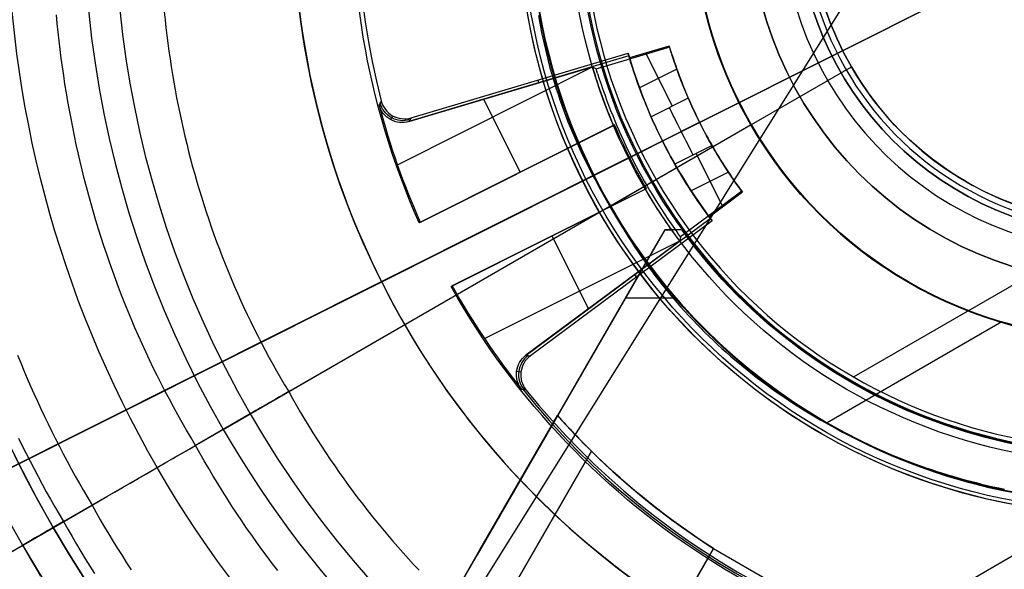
# Model space of a CAD drawing. Extents: x 12895 to 14339, y -6833 to -5581.
# Tile 23 of 79: x 13570 to 13611, y -6409 to -6386. Entities that reach past the tile are written whole.
import ezdxf

# ---------------------------------------------------------------- set-up
doc = ezdxf.new("R2010")
doc.units = 0
doc.layers.get('0').update_dxf_attribs({"linetype": 'CONTINUOUS'})
for name, color, linetype in [('BLANCO_METALICO', 7, 'CONTINUOUS'), ('COLOR', 7, 'CONTINUOUS'), ('LUZ', 7, 'CONTINUOUS')]:
    doc.layers.add(name, color=color, linetype=linetype)

msp = doc.modelspace()

# ---------------------------------------------------------------- linework, layer by layer
for p, q in [((13656.97727275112, -6382.175865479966, 51.12500292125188), (13597.02600739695, -6416.788744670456, 51.12500292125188)), ((13596.67269542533, -6392.442897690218, 144.2250029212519), (13604.89992272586, -6387.692905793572, 144.2250029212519)), ((13604.89992272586, -6387.692905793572, 144.2250029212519), (13604.89992272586, -6387.692905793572, 199.6250029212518)), ((13578.42361247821, -6402.979010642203, 105.1250029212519), (13600.67994823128, -6390.129309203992, 105.1250029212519)), ((13581.18601811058, -6401.384135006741, 51.12500292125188), (13600.66334176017, -6390.138896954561, 51.12500292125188)), ((13594.74069597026, -6393.55833809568, 108.2592404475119), (13600.67994823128, -6390.129309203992, 108.2592404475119)), ((13600.66334176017, -6390.138896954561, 43.50000292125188), (13600.66334176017, -6390.138896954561, 51.12500292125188)), ((13600.67994823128, -6390.129309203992, 105.1250029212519), (13600.67994823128, -6390.129309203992, 108.2592404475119)), ((13594.74069597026, -6393.55833809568, 108.2592404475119), (13594.74069597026, -6393.55833809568, 142.1804616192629)), ((13616.1769944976, -6394.314455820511, 144.2250029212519), (13604.99828467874, -6400.768486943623, 144.2250029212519)), ((13611.24678014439, -6398.448916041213, 108.2592404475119), (13603.88284427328, -6402.700486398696, 108.2592404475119)), ((13579.56010542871, -6402.322856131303, 52.53957701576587), (13577.25997457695, -6403.650837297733, 60.71378856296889)), ((13571.69227030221, -6406.865352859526, 62.12500292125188), (13575.63813008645, -6404.587209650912, 62.12500292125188)), ((13554.70037826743, -6416.675626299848, 89.05580518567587), (13572.89275020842, -6406.172255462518, 103.0887206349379)), ((13554.93588062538, -6416.539658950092, 88.12500292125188), (13571.25892023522, -6407.115547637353, 88.12500292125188)), ((13569.96793012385, -6407.860901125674, 67.12500292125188), (13571.25892023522, -6407.115547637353, 67.12500292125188)), ((13571.25892023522, -6407.115547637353, 67.12500292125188), (13571.25892023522, -6407.115547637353, 88.12500292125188)), ((13569.96793012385, -6407.860901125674, 64.11609945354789), (13569.96793012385, -6407.860901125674, 67.12500292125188))]:
    msp.add_line(p, q)
for points in [[(13577.25997457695, -6403.650837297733), (13577.06736254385, -6403.330272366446), (13576.87794156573, -6403.008183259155), (13576.69170788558, -6402.684594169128), (13576.50865774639, -6402.359529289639), (13576.32878739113, -6402.033012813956), (13576.1520930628, -6401.705068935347), (13575.97857100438, -6401.375721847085), (13575.80821745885, -6401.044995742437), (13575.6410286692, -6400.712914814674), (13575.47700087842, -6400.379503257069), (13575.31613032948, -6400.044785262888), (13575.15841326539, -6399.708785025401), (13575.00384592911, -6399.371526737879), (13574.85242456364, -6399.033034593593), (13574.70414541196, -6398.693332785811), (13574.55900471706, -6398.352445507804), (13574.41699872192, -6398.010396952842), (13574.27812366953, -6397.667211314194), (13574.14237580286, -6397.322912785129), (13574.00975136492, -6396.977525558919), (13573.88024659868, -6396.631073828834), (13573.75385774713, -6396.283581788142), (13573.63058105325, -6395.935073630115), (13573.51041276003, -6395.585573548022), (13573.39334911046, -6395.235105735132), (13573.27938634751, -6394.883694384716), (13573.16852071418, -6394.531363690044), (13573.06074845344, -6394.178137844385), (13572.9560658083, -6393.824041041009), (13572.85446902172, -6393.469097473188), (13572.7559543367, -6393.113331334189), (13572.66051799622, -6392.756766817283), (13572.56815624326, -6392.399428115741), (13572.47886532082, -6392.041339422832), (13572.39264147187, -6391.682524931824), (13572.3094809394, -6391.323008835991), (13572.2293799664, -6390.962815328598), (13572.15233479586, -6390.601968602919), (13572.07834167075, -6390.240492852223), (13572.00739683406, -6389.87841226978), (13571.93949652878, -6389.515751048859), (13571.8746369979, -6389.152533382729), (13571.81281448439, -6388.788783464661), (13571.75402523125, -6388.424525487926), (13571.69826548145, -6388.059783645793), (13571.645531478, -6387.69458213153), (13571.59581946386, -6387.32894513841), (13571.54912568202, -6386.962896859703), (13571.50544637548, -6386.596461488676), (13571.46477778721, -6386.229663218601), (13571.4271161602, -6385.862526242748), (13571.39245773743, -6385.495074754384)], [(13575.93867001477, -6385.3814389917), (13575.97255111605, -6385.711722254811), (13576.0091373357, -6386.041700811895), (13576.0484320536, -6386.371352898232), (13576.09043864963, -6386.700656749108), (13576.13516050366, -6387.029590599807), (13576.18260099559, -6387.358132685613), (13576.23276350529, -6387.686261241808), (13576.28565141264, -6388.013954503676), (13576.34126809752, -6388.341190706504), (13576.39961693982, -6388.667948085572), (13576.4607013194, -6388.994204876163), (13576.52452461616, -6389.319939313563), (13576.59109020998, -6389.645129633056), (13576.66040148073, -6389.969754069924), (13576.73246180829, -6390.293790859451), (13576.80727457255, -6390.617218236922), (13576.88484315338, -6390.94001443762), (13576.96517093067, -6391.262157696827), (13577.04826128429, -6391.583626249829), (13577.13411759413, -6391.904398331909), (13577.22274324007, -6392.22445217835), (13577.31414160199, -6392.543766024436), (13577.40831605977, -6392.862318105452), (13577.50526999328, -6393.18008665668), (13577.60500678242, -6393.497049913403), (13577.70752980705, -6393.813186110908), (13577.81284244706, -6394.128473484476), (13577.92094808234, -6394.442890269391), (13578.03185009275, -6394.756414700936), (13578.14555185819, -6395.069025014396), (13578.26205675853, -6395.380699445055), (13578.38136817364, -6395.691416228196), (13578.50348948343, -6396.001153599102), (13578.62842406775, -6396.309889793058), (13578.75617530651, -6396.617603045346), (13578.88674657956, -6396.924271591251), (13579.0201412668, -6397.229873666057), (13579.1563627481, -6397.534387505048), (13579.29541440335, -6397.837791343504), (13579.43729961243, -6398.140063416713), (13579.58202175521, -6398.441181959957), (13579.72958421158, -6398.74112520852), (13579.87999036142, -6399.039871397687), (13580.0332435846, -6399.337398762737), (13580.18934726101, -6399.633685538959), (13580.34830477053, -6399.928709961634), (13580.51011949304, -6400.222450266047), (13580.67479480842, -6400.51488468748), (13580.84233409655, -6400.805991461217), (13581.01274073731, -6401.095748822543), (13581.18601811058, -6401.384135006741)], [(13591.70633776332, -6385.525437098), (13591.74906399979, -6385.766228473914), (13591.79430424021, -6386.00659966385), (13591.84206507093, -6386.246528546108), (13591.89235307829, -6386.485992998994), (13591.94517484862, -6386.724970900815), (13592.00053696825, -6386.96344012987), (13592.05844602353, -6387.201378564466), (13592.11890860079, -6387.438764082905), (13592.18193128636, -6387.675574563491), (13592.24752066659, -6387.911787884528), (13592.31568332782, -6388.14738192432), (13592.38642585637, -6388.382334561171), (13592.45975483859, -6388.616623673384), (13592.5356768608, -6388.850227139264), (13592.61419850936, -6389.083122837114), (13592.69532637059, -6389.315288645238), (13592.77906703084, -6389.546702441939), (13592.86542707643, -6389.777342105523), (13592.95441309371, -6390.007185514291), (13593.04603166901, -6390.236210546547), (13593.14028938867, -6390.464395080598), (13593.23719283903, -6390.691716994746), (13593.33674860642, -6390.918154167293), (13593.43896327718, -6391.143684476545), (13593.54384343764, -6391.368285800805), (13593.65139567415, -6391.591936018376), (13593.76162657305, -6391.814613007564), (13593.87454272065, -6392.03629464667), (13593.99015070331, -6392.256958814), (13594.10845710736, -6392.476583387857), (13594.22946851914, -6392.695146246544), (13594.35319152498, -6392.912625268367), (13594.47963271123, -6393.128998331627), (13594.60879866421, -6393.34424331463), (13594.74069597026, -6393.55833809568)], [(13594.74069597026, -6393.55833809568), (13594.86015883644, -6393.779611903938), (13594.98198348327, -6393.999095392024), (13595.10614745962, -6394.216783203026), (13595.23262831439, -6394.432669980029), (13595.36140359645, -6394.646750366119), (13595.49245085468, -6394.859019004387), (13595.62574763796, -6395.069470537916), (13595.76127149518, -6395.278099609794), (13595.89899997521, -6395.484900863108), (13596.03891062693, -6395.689868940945), (13596.18098099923, -6395.892998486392), (13596.32518864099, -6396.094284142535), (13596.47151110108, -6396.293720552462), (13596.61992592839, -6396.49130235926), (13596.77041067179, -6396.687024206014), (13596.92294288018, -6396.880880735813), (13597.07750010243, -6397.072866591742), (13597.23405988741, -6397.26297641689), (13597.39259978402, -6397.451204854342), (13597.55309734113, -6397.637546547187), (13597.71553010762, -6397.821996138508), (13597.87987563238, -6398.004548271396), (13598.04611146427, -6398.185197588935), (13598.2142151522, -6398.363938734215), (13598.38416424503, -6398.540766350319), (13598.55593629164, -6398.715675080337), (13598.72950884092, -6398.888659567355), (13598.90485944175, -6399.059714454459), (13599.08196564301, -6399.228834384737), (13599.26080499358, -6399.396014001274), (13599.44135504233, -6399.561247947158), (13599.62359333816, -6399.724530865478), (13599.80749742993, -6399.885857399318), (13599.99304486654, -6400.045222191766), (13600.18021319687, -6400.202619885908), (13600.36897996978, -6400.358045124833), (13600.55932273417, -6400.511492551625), (13600.75121903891, -6400.662956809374), (13600.94464643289, -6400.812432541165), (13601.13958246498, -6400.959914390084), (13601.33600468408, -6401.105396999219), (13601.53389063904, -6401.248875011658), (13601.73321787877, -6401.390343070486), (13601.93396395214, -6401.529795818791), (13602.13610640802, -6401.667227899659), (13602.33962279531, -6401.802633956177), (13602.54449066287, -6401.936008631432), (13602.7506875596, -6402.067346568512), (13602.95819103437, -6402.196642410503), (13603.16697863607, -6402.323890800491), (13603.37702791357, -6402.449086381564), (13603.58831641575, -6402.572223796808), (13603.8008216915, -6402.693297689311), (13604.0145212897, -6402.812302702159), (13604.22939275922, -6402.92923347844), (13604.44541364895, -6403.04408466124), (13604.66256150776, -6403.156850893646), (13604.88081388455, -6403.267526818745), (13605.10014832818, -6403.376107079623), (13605.32054238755, -6403.482586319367), (13605.54197361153, -6403.586959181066), (13605.764419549, -6403.689220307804), (13605.98785774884, -6403.78936434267), (13606.21226575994, -6403.887385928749), (13606.43762113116, -6403.983279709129), (13606.66390141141, -6404.077040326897), (13606.89108414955, -6404.16866242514), (13607.11914689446, -6404.258140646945), (13607.34806719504, -6404.345469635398), (13607.57782260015, -6404.430644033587), (13607.80839065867, -6404.513658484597), (13608.0397489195, -6404.594507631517), (13608.27187493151, -6404.673186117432), (13608.50474624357, -6404.74968858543), (13608.73834040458, -6404.824009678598), (13608.97263496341, -6404.896144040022), (13609.20760746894, -6404.966086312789), (13609.44323547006, -6405.033831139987), (13609.67949651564, -6405.099373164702), (13609.91636815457, -6405.162707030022), (13610.15382793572, -6405.223827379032), (13610.39185340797, -6405.28272885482), (13610.63042212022, -6405.339406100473), (13610.86951162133, -6405.393853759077), (13611.10909946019, -6405.446066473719), (13611.34916318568, -6405.496038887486)], [(13569.75429533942, -6399.851455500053), (13569.88775422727, -6400.177520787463), (13570.02367722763, -6400.502633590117), (13570.16206530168, -6400.826776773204), (13570.30291941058, -6401.149933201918), (13570.4462405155, -6401.472085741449), (13570.59202957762, -6401.793217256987), (13570.74028755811, -6402.113310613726), (13570.89101541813, -6402.432348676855), (13571.04421411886, -6402.750314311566), (13571.19988462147, -6403.067190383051), (13571.35802788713, -6403.3829597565), (13571.51864487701, -6403.697605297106), (13571.68173655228, -6404.011109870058), (13571.84730387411, -6404.323456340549), (13572.01534780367, -6404.634627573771), (13572.18586930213, -6404.944606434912), (13572.35886933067, -6405.253375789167), (13572.53434885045, -6405.560918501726), (13572.71230882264, -6405.867217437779), (13572.89275020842, -6406.172255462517)], [(13581.18601811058, -6401.384135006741), (13581.34912918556, -6401.678390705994), (13581.51486310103, -6401.970845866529), (13581.68319931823, -6402.261492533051), (13581.85411729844, -6402.550322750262), (13582.02759650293, -6402.837328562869), (13582.20361639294, -6403.122502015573), (13582.38215642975, -6403.40583515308), (13582.56319607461, -6403.687320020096), (13582.74671478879, -6403.966948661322), (13582.93269203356, -6404.244713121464), (13583.12110727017, -6404.520605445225), (13583.31193995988, -6404.79461767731), (13583.50516956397, -6405.066741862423), (13583.70077554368, -6405.336970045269), (13583.8987373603, -6405.605294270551), (13584.09903447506, -6405.871706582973), (13584.30164634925, -6406.13619902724), (13584.50655244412, -6406.398763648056), (13584.71373222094, -6406.659392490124), (13584.92316514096, -6406.91807759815), (13585.13483066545, -6407.174811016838), (13585.34870825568, -6407.429584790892), (13585.56477737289, -6407.682390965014), (13585.78301747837, -6407.933221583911), (13586.00340803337, -6408.182068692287), (13586.22592849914, -6408.428924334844), (13586.45055833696, -6408.673780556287), (13586.67727700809, -6408.916629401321)], [(13569.79269449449, -6403.348928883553), (13569.95266319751, -6403.674554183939), (13570.11517293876, -6403.999042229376), (13570.28022470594, -6404.32237541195), (13570.44781948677, -6404.644536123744), (13570.61795826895, -6404.965506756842), (13570.79064204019, -6405.285269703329), (13570.96587178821, -6405.603807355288), (13571.14364850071, -6405.921102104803), (13571.32397316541, -6406.237136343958), (13571.50684677, -6406.551892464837), (13571.69227030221, -6406.865352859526)], [(13580.72325127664, -6408.933146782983), (13580.49803153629, -6408.639141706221), (13580.27538484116, -6408.34300253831), (13580.05533402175, -6408.044738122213), (13579.83790190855, -6407.744357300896), (13579.62311133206, -6407.441868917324), (13579.41098512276, -6407.137281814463), (13579.20154611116, -6406.830604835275), (13578.99481712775, -6406.521846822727), (13578.79082100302, -6406.211016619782), (13578.58958056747, -6405.898123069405), (13578.39111865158, -6405.583175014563), (13578.19545808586, -6405.266181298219), (13578.00262170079, -6404.947150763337), (13577.81263232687, -6404.626092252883), (13577.6255127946, -6404.303014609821), (13577.44128593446, -6403.977926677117), (13577.25997457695, -6403.650837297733)], [(13572.89275020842, -6406.172255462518), (13573.06670019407, -6406.481041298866), (13573.24298286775, -6406.78830862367), (13573.42158290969, -6407.094049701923), (13573.60248500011, -6407.398256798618), (13573.78567381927, -6407.700922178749), (13573.97113404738, -6408.002038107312), (13574.15885036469, -6408.301596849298), (13574.34880745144, -6408.599590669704), (13574.54098998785, -6408.89601183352)], [(13571.69227030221, -6406.865352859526), (13571.87102320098, -6407.18266454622), (13572.05217319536, -6407.498415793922), (13572.23570454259, -6407.812598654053), (13572.42160149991, -6408.125205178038), (13572.60984832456, -6408.4362274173), (13572.80042927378, -6408.745657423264), (13572.99332860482, -6409.053487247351)], [(13569.77535035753, -6407.535343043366), (13569.96793012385, -6407.860901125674)], [(13569.96793012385, -6407.860901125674), (13570.15358181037, -6408.190459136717), (13570.34172310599, -6408.518396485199), (13570.53233766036, -6408.844704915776), (13570.72540912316, -6409.169376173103)]]:
    msp.add_lwpolyline(points)
for centre, radius, start, end in [((13616.37125110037, -6381.069931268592, 89.37470231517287), 73.2424557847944, 29.99999999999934, 209.9999999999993), ((13616.37125110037, -6381.069931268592, 68.68735261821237), 73.2424557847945, 91.17126672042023, 191.5820307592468), ((13616.37125110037, -6381.069931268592, 46.50000292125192), 71.74245578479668, 52.49999999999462, 187.500000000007), ((13616.37125114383, -6381.06993131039, 88.63012703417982), 71.44457953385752, 30.00000004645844, 209.9999999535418), ((13616.37125110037, -6381.069931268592, 89.05580518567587), 71.21139006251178, 30.0000000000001, 210.0000000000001), ((13616.37125110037, -6381.069931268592, 67.93735261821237), 70.94245578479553, 93.83645893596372, 193.7167436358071), ((13616.37125110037, -6381.069931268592, 67.12500292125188), 53.58193971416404, 29.99999999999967, 209.9999999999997), ((13616.37125110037, -6381.069931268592, 65.62055118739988), 53.58193971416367, 29.99999999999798, 209.999999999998), ((13616.37125110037, -6381.069931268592, 67.12500292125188), 52.0912327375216, 29.99999999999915, 209.9999999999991), ((13616.37125110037, -6381.069931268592, 77.62500292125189), 52.09123273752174, 29.99999999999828, 209.9999999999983), ((13616.37125110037, -6381.069931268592, 105.1250029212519), 43.81815874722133, 30.00000000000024, 210.0000000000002), ((13616.37125110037, -6381.069931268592, 52.53957701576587), 42.50584972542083, 30.00000000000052, 210.0000000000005), ((13616.37125110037, -6381.069931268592, 89.37470231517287), 73.24245578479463, 209.9999999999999, 29.99999999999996), ((13616.3712510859, -6381.069931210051, 88.63012703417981), 71.44457953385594, 210.0000000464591, 29.99999995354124), ((13616.37125110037, -6381.069931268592, 89.05580518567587), 71.21139006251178, 210.0000000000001, 30.0000000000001), ((13616.37125110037, -6381.069931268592, 67.12500292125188), 53.58193971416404, 209.9999999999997, 29.99999999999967), ((13616.37125110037, -6381.069931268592, 65.62055118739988), 53.58193971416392, 210.0000000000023, 30.00000000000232), ((13616.37125110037, -6381.069931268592, 67.12500292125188), 52.0912327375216, 209.9999999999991, 29.99999999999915), ((13616.37125110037, -6381.069931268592, 77.62500292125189), 52.09123273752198, 210.0000000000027, 30.00000000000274), ((13616.37125110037, -6381.069931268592, 108.2592404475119), 24.97681365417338, 29.99999999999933, 209.9999999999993), ((13616.37125110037, -6381.069931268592, 125.2198510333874), 24.97681365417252, 29.99999999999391, 209.9999999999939), ((13616.37125110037, -6381.069931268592, 144.2327851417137), 22.9244901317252, 29.99999999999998, 210), ((13616.37125110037, -6381.069931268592, 144.2250029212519), 22.74593284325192, 29.99999999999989, 209.9999999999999), ((13616.37125110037, -6381.069931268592, 105.1250029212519), 43.81815874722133, 210.0000000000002, 30.00000000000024), ((13616.37125110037, -6381.069931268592, 52.53957701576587), 42.50584972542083, 210.0000000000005, 30.00000000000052), ((13616.37125110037, -6381.069931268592, 47.31250292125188), 18.13793137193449, 29.99999999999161, 209.9999999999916), ((13616.37125110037, -6381.069931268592, 105.1250029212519), 18.1187558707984, 30.00000000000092, 210.0000000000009), ((13616.37125110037, -6381.069931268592, 106.6921216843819), 18.11875587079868, 29.99999999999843, 209.9999999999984), ((13616.37125110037, -6381.069931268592, 144.2250029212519), 13.24594904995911, 29.99999999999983, 209.9999999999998), ((13616.37125110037, -6381.069931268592, 171.9250029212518), 13.24594904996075, 29.9999999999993, 209.9999999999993), ((13616.37125110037, -6381.069931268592, 108.2592404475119), 24.97681365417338, 209.9999999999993, 29.99999999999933), ((13616.37125110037, -6381.069931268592, 125.2198510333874), 24.97681365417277, 210.0000000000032, 30.00000000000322), ((13616.37125110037, -6381.069931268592, 144.2327851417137), 22.9244901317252, 210, 29.99999999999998), ((13616.37125110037, -6381.069931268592, 144.2250029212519), 22.74593284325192, 209.9999999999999, 29.99999999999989), ((13616.37125110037, -6381.069931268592, 47.31250292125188), 18.13793137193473, 210.0000000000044, 30.00000000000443), ((13616.37125110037, -6381.069931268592, 105.1250029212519), 18.1187558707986, 210.0000000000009, 30.00000000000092), ((13616.37125110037, -6381.069931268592, 106.6921216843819), 18.11875587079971, 210.0000000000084, 30.00000000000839), ((13616.37125110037, -6381.069931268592, 144.2250029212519), 13.2459490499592, 209.9999999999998, 29.99999999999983), ((13616.37125110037, -6381.069931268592, 171.9250029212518), 13.24594904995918, 210.0000000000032, 30.00000000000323), ((13616.37125110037, -6381.069931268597, 88.12500292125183), 70.9394553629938, 254.9999999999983, 345.0000000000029)]:
    msp.add_arc(centre, radius, start, end)
at = {"extrusion": (0, 0, -1)}
for centre, radius, start, end in [((-13616.37125110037, -6381.069931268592, -89.37470231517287), 70.9424557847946, 330.0000000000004, 150.0000000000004), ((-13616.37125110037, -6381.069931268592, -46.50000292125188), 70.9424557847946, 330.0000000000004, 150.0000000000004), ((-13616.37125110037, -6381.069931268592, -88.12500292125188), 52.09123273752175, 330.0000000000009, 150.0000000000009), ((-13616.37125110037, -6381.069931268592, -62.12500292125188), 47.03455676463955, 330.0000000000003, 150.0000000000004), ((-13616.37125110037, -6381.069931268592, -89.37470231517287), 70.94245578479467, 150.0000000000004, 330.0000000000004), ((-13616.37125110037, -6381.069931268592, -46.50000292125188), 70.94245578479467, 150.0000000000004, 330.0000000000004), ((-13616.37125110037, -6381.069931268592, -88.12500292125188), 52.09123273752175, 150.0000000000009, 330.0000000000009), ((-13616.37125110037, -6381.069931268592, -62.12500292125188), 47.03455676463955, 149.9999999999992, 329.9999999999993), ((-13616.37125110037, -6381.069931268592, -51.12500292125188), 18.13793137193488, 329.9999999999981, 149.9999999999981), ((-13616.37125110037, -6381.069931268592, -43.50000292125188), 18.13793137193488, 329.9999999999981, 149.9999999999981), ((-13616.37125110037, -6381.069931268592, -108.2592404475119), 18.11875587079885, 329.9999999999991, 149.9999999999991), ((-13616.37125110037, -6381.069931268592, -199.6250029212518), 13.24594904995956, 330.0000000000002, 150.0000000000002), ((-13616.37125110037, -6381.069931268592, -51.12500292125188), 18.13793137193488, 149.9999999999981, 329.9999999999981), ((-13616.37125110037, -6381.069931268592, -43.50000292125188), 18.1379313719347, 149.9999999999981, 329.9999999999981), ((-13616.37125110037, -6381.069931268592, -108.2592404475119), 18.11875587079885, 149.9999999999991, 329.9999999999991), ((-13616.37125110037, -6381.069931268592, -199.6250029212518), 13.24594904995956, 150.0000000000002, 330.0000000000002)]:
    msp.add_arc(centre, radius, start, end, dxfattribs=at)
at = {"extrusion": (0.1124756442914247, -0.1948133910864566, 0.9743700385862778)}
msp.add_arc((8601.950064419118, -12003.79834977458, 2838.082906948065), 56.00000007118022, 154.6725833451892, 205.4263646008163, dxfattribs=at)
at = {"extrusion": (-0.1124755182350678, 0.1948133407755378, -0.9743700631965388)}
msp.add_arc((-8601.954671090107, -12003.79553013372, -2838.995002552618), 56.0000000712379, 334.5735870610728, 25.327426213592, dxfattribs=at)
at = {"extrusion": (-0.5000000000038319, 0.8660254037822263, 4.117397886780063e-12)}
msp.add_arc((-8578.66395494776, 142.1804617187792, -12334.35428939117), 2.052323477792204, 359.9999986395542, 94.99118803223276, dxfattribs=at)
at = {"extrusion": (-0.500000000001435, 0.8660254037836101, -1.707982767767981e-12)}
msp.add_arc((-8560.960037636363, 53.07817351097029, -12334.35428936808), 1.953170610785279, 269.9999986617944, 343.9929891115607, dxfattribs=at)
at = {"extrusion": (-0.4999999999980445, 0.8660254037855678, -7.55918649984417e-12)}
msp.add_arc((-8558.113918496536, 93.01398543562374, -12334.35428933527), 12.11589143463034, 56.25629553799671, 88.37475384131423, dxfattribs=at)
at = {"extrusion": (-0.499999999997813, 0.8660254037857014, 4.136248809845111e-12)}
msp.add_arc((-8554.482549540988, 60.08211778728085, -12334.35428933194), 2.044130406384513, 91.99999388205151, 162.0000061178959, dxfattribs=at)
at = {"extrusion": (-0.5000000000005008, 0.8660254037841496, -7.580264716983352e-13)}
msp.add_arc((-8549.997601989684, 64.11609944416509, -12334.3542893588), 1.991096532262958, 269.9999999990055, 9.51174560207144e-10, dxfattribs=at)
at = {"layer": 'BLANCO_METALICO'}
for p, q in [((13597.03115659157, -6394.569931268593, 184.6470783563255), (13589.1249426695, -6408.26145316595, 184.6470783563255)), ((13597.03115659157, -6394.569931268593, 184.6470783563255), (13597.03115659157, -6394.569931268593, 185.5197208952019)), ((13597.74976343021, -6394.569931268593, 184.6470783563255), (13597.03115659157, -6394.569931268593, 184.6470783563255)), ((13597.03115659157, -6394.569931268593, 185.0833996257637), (13597.36887888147, -6394.569931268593, 185.0833996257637)), ((13597.39046001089, -6394.569931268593, 184.6470783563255), (13597.39046001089, -6394.569931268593, 185.0572268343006)), ((13596.50678739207, -6395.478098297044, 187.6470783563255), (13592.51266964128, -6402.395602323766, 187.6470783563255)), ((13596.2550494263, -6395.91408904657, 190.6470783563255), (13592.51230733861, -6402.395118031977, 190.6470783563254)), ((13595.37682363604, -6397.434847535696, 190.6470783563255), (13597.47152980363, -6397.434847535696, 190.6470783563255)), ((13593.07833966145, -6401.415905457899, 184.6470783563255), (13593.07833966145, -6401.415905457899, 190.6470783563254)), ((13589.24400006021, -6408.05561037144, 190.1470783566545), (13592.51230733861, -6402.395118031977, 190.1470783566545)), ((13592.51287503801, -6402.395583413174, 188.89707835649), (13589.24400006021, -6408.055610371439, 188.89707835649)), ((13592.51281548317, -6402.395686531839, 187.6470783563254), (13589.24400006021, -6408.05561037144, 187.6470783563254)), ((13592.51230733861, -6402.395118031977, 190.6470783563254), (13592.51230733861, -6402.395118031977, 190.1470783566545)), ((13592.51230733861, -6402.395118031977, 190.1470783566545), (13592.51281548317, -6402.395686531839, 187.6470783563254)), ((13574.01918372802, -6438.425305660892, 188.89707835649), (13593.95098690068, -6403.90290035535, 188.89707835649)), ((13574.01922472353, -6438.425329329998, 187.6470783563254), (13593.95102518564, -6403.902922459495, 187.6470783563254)), ((13593.95102518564, -6403.902922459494, 190.1470783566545), (13574.01922472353, -6438.425329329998, 190.1470783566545)), ((13593.95102518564, -6403.902922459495, 187.6470783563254), (13593.95102518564, -6403.902922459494, 190.1470783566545)), ((13590.87853087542, -6405.225435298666, 187.6470783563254), (13590.87853087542, -6405.225435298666, 190.1470783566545)), ((13589.1249426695, -6408.26145316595, 184.6470783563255), (13566.71073194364, -6447.084013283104, 184.6470783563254)), ((13589.12494267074, -6408.261453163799, 186.1470783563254), (13566.71073194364, -6447.084013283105, 186.1470783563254)), ((13572.28717478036, -6437.425327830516, 190.1470783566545), (13589.24400006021, -6408.05561037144, 190.1470783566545)), ((13572.28717478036, -6437.425327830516, 188.8970783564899), (13589.24400006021, -6408.05561037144, 188.8970783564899)), ((13589.12510126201, -6408.261544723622, 187.6470783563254), (13572.28717478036, -6437.425327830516, 187.6470783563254)), ((13589.12510126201, -6408.261544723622, 187.6470783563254), (13589.1249426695, -6408.26145316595, 184.6470783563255)), ((13589.24400006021, -6408.05561037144, 187.6470783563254), (13589.12510126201, -6408.261544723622, 187.6470783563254)), ((13589.24400006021, -6408.05561037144, 190.1470783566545), (13589.24400006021, -6408.05561037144, 187.6470783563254)), ((13591.48192639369, -6421.179050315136, 187.6470783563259), (13599.08953627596, -6408.002283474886, 187.6470783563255)), ((13599.08951698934, -6408.002316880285, 189.1470783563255), (13591.48209286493, -6421.178761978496, 189.1470783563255)), ((13599.0909222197, -6408.003172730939, 190.6470783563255), (13591.48306246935, -6421.179209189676, 189.5863703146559)), ((13599.0909222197, -6408.003172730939, 190.6470783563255), (13599.08953627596, -6408.002283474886, 187.6470783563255)), ((13599.0909222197, -6408.003172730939, 190.6470783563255), (13601.68614956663, -6409.501527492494, 190.6470783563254))]:
    msp.add_line(p, q, dxfattribs=at)
at = {"layer": 'BLANCO_METALICO', "extrusion": (0, 0, -1)}
for centre, radius, start, end in [((-13616.37125110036, -6381.069931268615, -195.4778029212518), 25.34165085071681, 183.3702063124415, 176.6297936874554), ((-13616.37125110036, -6381.069931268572, -195.4778029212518), 23.341650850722, 188.5982545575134, 171.4017454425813), ((-13616.37125110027, -6381.069931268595, -199.6250029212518), 22.97027201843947, 188.7643461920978, 171.2356538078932), ((-13616.37125110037, -6381.06993126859, -178.2507844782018), 15.75000000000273, 270, 90), ((-13616.37125110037, -6381.069931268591, -199.6250029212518), 13.75000000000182, 270.0000000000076, 89.99999999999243), ((-13616.37098787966, -6381.069931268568, -169.0830982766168), 25.49999999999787, 171.0935182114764, 351.0935182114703), ((-13616.37098787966, -6381.069931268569, -166.2286860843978), 25.49999999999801, 171.0935182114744, 351.0935182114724), ((-13616.37098787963, -6381.069931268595, -171.6470783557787), 99.49999999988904, 179.9999999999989, 1.047441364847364e-12), ((-13616.37098787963, -6381.069931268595, -170.8389899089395), 99.49999999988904, 179.9999999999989, 1.047441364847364e-12), ((-13616.37098787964, -6381.069931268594, -169.280901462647), 99.49999999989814, 179.9999999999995, 5.237206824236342e-13), ((-13616.37098787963, -6381.069931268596, -171.6470783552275), 99.0999999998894, 179.9999999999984, 1.577503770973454e-12), ((-13616.37098787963, -6381.069931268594, -170.0309014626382), 98.69999999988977, 179.9999999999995, 5.279656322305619e-13), ((-13616.37098787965, -6381.069931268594, -168.5309014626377), 98.69999999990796, 179.9999999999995, 5.279656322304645e-13), ((-13616.37098787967, -6381.0699312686, -167.2309014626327), 98.19999999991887, 179.9999999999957, 4.24523078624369e-12), ((-13616.37098787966, -6381.069931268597, -168.0309014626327), 98.1999999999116, 179.9999999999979, 2.122615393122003e-12), ((-13616.37098787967, -6381.069931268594, -167.2309014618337), 25.4999999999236, 179.999999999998, 2.043537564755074e-12), ((-13616.37098787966, -6381.069931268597, -167.7309014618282), 24.99999999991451, 179.9999999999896, 1.042204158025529e-11), ((-13616.37098787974, -6381.069931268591, -184.6470783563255), 23.00000000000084, 183.739335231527, 324.0586701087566), ((-13616.37098310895, -6381.069931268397, -187.6470783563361), 32.00000000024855, 302.6867167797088, 314.4770637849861)]:
    msp.add_arc(centre, radius, start, end, dxfattribs=at)
at = {"layer": 'BLANCO_METALICO'}
for centre, radius, start, end in [((13616.3712510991, -6381.069931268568, 199.6250029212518), 25.00000000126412, 3.439812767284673, 356.5601872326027), ((13616.37125110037, -6381.069931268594, 199.6250029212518), 15.75000000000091, 90, 270), ((13616.37125110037, -6381.069931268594, 188.9378936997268), 15.75000000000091, 90.00000000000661, 269.9999999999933), ((13616.3712511, -6381.069931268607, 174.6250029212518), 14.40000000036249, 5.979156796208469, 354.0208432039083), ((13616.37125110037, -6381.069931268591, 174.6250029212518), 13.74999999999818, 90.00000000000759, 269.9999999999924), ((13616.37125110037, -6381.069931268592, 187.1250029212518), 13.74999999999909, 90, 270), ((13616.37098787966, -6381.06993126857, 166.2286860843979), 13.49999999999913, 188.9064817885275, 8.906481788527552), ((13616.37098787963, -6381.069931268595, 170.030901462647), 99.49999999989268, 179.9999999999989, 1.047441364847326e-12), ((13616.37098787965, -6381.069931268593, 168.5309014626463), 99.49999999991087, 180, 0), ((13616.37098787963, -6381.069931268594, 171.6470783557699), 98.69999999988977, 179.9999999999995, 5.279656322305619e-13), ((13616.37098787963, -6381.069931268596, 170.8389899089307), 98.69999999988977, 179.9999999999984, 1.583896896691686e-12), ((13616.37098787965, -6381.069931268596, 168.0309014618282), 24.99999999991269, 179.9999999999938, 6.25322494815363e-12), ((13616.37098787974, -6381.06993126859, 190.6470783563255), 25.00000000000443, 216.4247350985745, 356.5601872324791), ((13616.37032727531, -6381.068456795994, 190.6470783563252), 32.00091448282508, 258.2114144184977, 341.7881163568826), ((13616.37098310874, -6381.069931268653, 190.6470783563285), 31.99999999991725, 221.7907482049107, 237.3162316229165), ((13616.34013542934, -6381.099365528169, 190.1470783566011), 31.95738515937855, 221.7882589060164, 225.5254255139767), ((13616.37098310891, -6381.069931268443, 187.6470783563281), 32.00000000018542, 225.5229362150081, 237.2601558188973)]:
    msp.add_arc(centre, radius, start, end, dxfattribs=at)
at = {"layer": 'BLANCO_METALICO', "extrusion": (-0.8660094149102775, 0.5000276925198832, 6.439796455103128e-13)}
msp.add_arc((-1268.885516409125, 190.6647209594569, -14972.61904382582), 9.303311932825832, 326.4249449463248, 359.8913454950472, dxfattribs=at)
at = {"layer": 'BLANCO_METALICO', "extrusion": (0, 1, 0)}
msp.add_arc((-13604.78250776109, 191.170629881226, -6394.569931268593), 9.592508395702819, 317.1510957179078, 323.9071112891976, dxfattribs=at)
at = {"layer": 'COLOR'}
for p, q in [((13586.33833955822, -6389.842595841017, 28.20000054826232), (13595.4866517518, -6387.112162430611, 28.2000005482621)), ((13594.14110569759, -6387.777362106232, 42.67106117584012), (13597.16709852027, -6386.874214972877, 42.67106099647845)), ((13595.54785454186, -6387.319773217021, 40.60000054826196), (13595.4866517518, -6387.112162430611, 28.2000005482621)), ((13597.22476056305, -6386.819278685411, 40.60000054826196), (13595.54785454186, -6387.319773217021, 40.60000054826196)), ((13597.36193626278, -6389.346170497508, 40.60000054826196), (13596.24247609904, -6387.112454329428, 40.60000054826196)), ((13597.16709852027, -6386.874214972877, 42.67106099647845), (13597.23483232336, -6386.852704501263, 42.60000054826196)), ((13595.52211448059, -6387.233383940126, 35.43574468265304), (13586.2490496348, -6390.001051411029, 35.43574468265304)), ((13585.76628008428, -6391.821755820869, 35.60000054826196), (13593.98933702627, -6387.700648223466, 35.60000054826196)), ((13586.24702269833, -6390.00464845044, 35.60000054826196), (13593.98748804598, -6387.69440534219, 35.60000054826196)), ((13593.98748804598, -6387.69440534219, 35.60000054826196), (13594.14110569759, -6387.777362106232, 42.67106117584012)), ((13594.20417735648, -6387.970963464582, 42.87461420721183), (13594.14110569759, -6387.777362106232, 42.67106117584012)), ((13597.5427827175, -6387.787760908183, 40.60000054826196), (13595.96753416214, -6388.577220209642, 40.60000054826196)), ((13591.68068218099, -6388.248103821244, 28.20000054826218), (13591.71762362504, -6388.371876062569, 35.60000054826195)), ((13585.08419725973, -6389.134120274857, 28.20000054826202), (13584.99395378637, -6389.300299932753, 35.60000054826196)), ((13590.94258867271, -6392.136090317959, 35.60000054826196), (13589.4024051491, -6389.062883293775, 35.60000054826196)), ((13598.02617798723, -6389.013275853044, 40.60000054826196), (13596.45940728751, -6389.798486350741, 40.60000054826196)), ((13585.56063225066, -6389.755104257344, 28.20000054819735), (13585.47117311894, -6389.918203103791, 35.60000054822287)), ((13586.33833955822, -6389.842595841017, 28.20000054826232), (13586.24702269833, -6390.00464845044, 35.60000054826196)), ((13596.93463452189, -6390.810911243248, 40.10000054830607), (13598.49915241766, -6390.026829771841, 40.10000054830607)), ((13598.49914512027, -6390.026815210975, 40.10000054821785), (13598.49915241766, -6390.026829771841, 40.10000054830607)), ((13598.49915241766, -6390.026829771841, 40.10000054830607), (13598.49915606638, -6390.026837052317, 42.60000054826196)), ((13594.92006303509, -6390.142719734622, 38.60000054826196), (13586.68292141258, -6394.270886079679, 38.60000054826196)), ((13586.70635395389, -6394.259142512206, 37.10000054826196), (13594.89660703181, -6390.154475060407, 37.10000054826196)), ((13586.7297864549, -6394.247398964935, 35.60000054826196), (13594.87315091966, -6390.166230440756, 35.60000054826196)), ((13594.87315091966, -6390.166230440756, 35.60000054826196), (13594.92006303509, -6390.142719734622, 38.60000054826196)), ((13563.18575213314, -6407.724675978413, 28.2000005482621), (13596.9346381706, -6390.810918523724, 28.2000005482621)), ((13596.93463452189, -6390.810911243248, 40.10000054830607), (13596.9346272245, -6390.810896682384, 40.10000054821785)), ((13596.9346381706, -6390.810918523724, 28.2000005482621), (13596.93463452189, -6390.810911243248, 40.10000054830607)), ((13599.02803891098, -6391.012344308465, 40.60000054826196), (13597.46126834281, -6391.797554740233, 40.60000054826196)), ((13585.08900267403, -6396.747535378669, 38.60000054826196), (13595.54892232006, -6391.505390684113, 38.60000054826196)), ((13595.61562769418, -6391.471960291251, 42.87461420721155), (13595.54892232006, -6391.50539068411, 38.60000054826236)), ((13599.48327289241, -6393.578983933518, 40.60000054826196), (13598.36379806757, -6391.345238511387, 40.60000054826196)), ((13599.72050997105, -6392.133096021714, 40.60000054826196), (13598.14526156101, -6392.922555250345, 40.60000054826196)), ((13590.80149222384, -6392.20680290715, 38.60000054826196), (13590.80149222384, -6392.20680290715, 35.60000054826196)), ((13588.02706107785, -6396.952916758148, 38.60000054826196), (13596.26420270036, -6392.82475041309, 38.60000054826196)), ((13588.05049361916, -6396.941173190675, 37.10000054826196), (13596.24074664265, -6392.836505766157, 37.10000054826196)), ((13596.21729058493, -6392.848261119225, 35.60000054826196), (13588.07392612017, -6396.929429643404, 35.60000054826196)), ((13596.26420270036, -6392.82475041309, 38.60000054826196), (13596.21729058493, -6392.848261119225, 35.60000054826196)), ((13598.90145005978, -6394.011374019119, 40.60000054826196), (13600.30604706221, -6392.967527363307, 40.60000054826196)), ((13600.28529712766, -6392.939453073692, 42.60000054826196), (13600.2275253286, -6392.98084163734, 42.67106117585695)), ((13600.2275253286, -6392.98084163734, 42.67106117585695), (13597.69291685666, -6394.864472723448, 42.67106117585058)), ((13591.18801969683, -6399.856031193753, 35.43574468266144), (13598.95525227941, -6394.083699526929, 35.43574468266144)), ((13599.03114007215, -6394.184661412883, 28.2000005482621), (13591.36840183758, -6399.879336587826, 28.2000005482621)), ((13599.03114007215, -6394.184661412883, 28.2000005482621), (13598.90145005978, -6394.011374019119, 40.60000054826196)), ((13586.7297864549, -6394.247398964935, 35.60000054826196), (13586.68292141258, -6394.270886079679, 38.60000054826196)), ((13589.4404818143, -6399.153078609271, 35.60000054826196), (13597.66353875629, -6395.031971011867, 35.60000054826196)), ((13597.66743340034, -6395.037188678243, 35.60000054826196), (13591.1839249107, -6399.855502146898, 35.60000054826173)), ((13592.14563188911, -6394.888833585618, 35.60000054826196), (13592.14563188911, -6394.888833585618, 38.60000054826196)), ((13593.82691186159, -6397.891328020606, 35.60000054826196), (13592.28672833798, -6394.818120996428, 35.60000054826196)), ((13597.69291685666, -6394.864472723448, 42.67106117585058), (13597.57556856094, -6394.698072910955, 42.87461420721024)), ((13597.69291685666, -6394.864472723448, 42.67106117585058), (13597.66743340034, -6395.037188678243, 35.60000054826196)), ((13595.84321338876, -6396.553815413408, 28.2000005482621), (13595.76616718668, -6396.450142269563, 35.6000005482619)), ((13551.10850686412, -6413.777349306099, 30.30000054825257), (13585.0889953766, -6396.747520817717, 30.30000054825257)), ((13585.08900267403, -6396.74753537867, 30.300000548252), (13585.08900267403, -6396.74753537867, 38.60000054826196)), ((13588.02706107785, -6396.952916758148, 38.60000054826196), (13588.07392612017, -6396.929429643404, 35.60000054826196)), ((13591.1839249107, -6399.855502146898, 35.60000054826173), (13591.36840183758, -6399.879336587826, 28.2000005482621)), ((13590.7888250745, -6400.528786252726, 35.60000054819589), (13590.97302829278, -6400.55473513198, 28.20000054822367)), ((13590.99821758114, -6401.28091483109, 35.60000054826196), (13591.18535832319, -6401.308079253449, 28.20000054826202))]:
    msp.add_line(p, q, dxfattribs=at)
at = {"layer": 'COLOR', "extrusion": (0, 0, -1)}
for centre, radius, start, end in [((-13616.37125823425, -6381.069948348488, 10.54089386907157), 152.392098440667, 333.381578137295, 153.381578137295), ((-13616.37125823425, -6381.069948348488, -18.68835025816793), 83.81579491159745, 333.3815781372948, 153.3815781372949), ((-13616.37125823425, -6381.06994834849, -32.97295255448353), 75.00000000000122, 63.38157813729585, 243.3815781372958), ((-13616.37125823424, -6381.069948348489, -43.50000292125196), 72.9999999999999, 63.38157813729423, 243.3815781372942), ((-13616.37125823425, -6381.06994834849, -33.3991820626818), 73.00000000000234, 63.3815781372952, 243.3815781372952), ((-13616.37125823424, -6381.069948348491, -43.50000292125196), 73.00000000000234, 63.3815781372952, 243.3815781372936), ((-13616.37125823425, -6381.06994834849, -43.50000292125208), 75.00000000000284, 63.38157813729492, 243.3815781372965), ((-13616.37125823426, -6381.06994834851, -26.2000005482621), 61.09154780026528, 333.3815781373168, 153.3815781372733), ((-13616.37125823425, -6381.069948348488, 10.54089386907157), 152.3920984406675, 153.3815781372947, 333.3815781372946), ((-13616.37936058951, -6381.065905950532, -28.2000005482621), 59.50000000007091, 333.381578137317, 153.3815781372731), ((-13616.37936058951, -6381.065905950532, -26.2000005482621), 59.50000000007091, 333.381578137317, 153.3815781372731), ((-13616.37125823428, -6381.069948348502, -22.44590218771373), 75.0000000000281, 333.381578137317, 63.38157813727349), ((-13616.37125823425, -6381.06994834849, -32.97295255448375), 74.9999999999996, 243.3815781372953, 63.38157813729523), ((-13616.37125823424, -6381.069948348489, -43.50000292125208), 75.00000000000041, 243.3815781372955, 63.38157813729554), ((-13616.37125823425, -6381.06994834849, -33.39918206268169), 72.99999999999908, 243.3815781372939, 63.38157813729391), ((-13616.37125823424, -6381.06994834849, -43.50000292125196), 73.00000000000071, 243.3815781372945, 63.38157813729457), ((-13616.37125823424, -6381.06994834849, -43.50000292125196), 73.00000000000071, 243.3815781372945, 63.38157813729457), ((-13616.3793605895, -6381.065905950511, -27.2000005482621), 59.5000000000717, 333.381578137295, 153.381578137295), ((-13616.3793605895, -6381.065905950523, -38.60000054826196), 35.0000000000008, 333.3815781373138, 153.3815781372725), ((-13616.37125823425, -6381.069948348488, -18.68835025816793), 83.81579491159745, 153.3815781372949, 333.3815781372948), ((-13616.3793605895, -6381.065905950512, -38.60000054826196), 32.50000000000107, 336.0269384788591, 90.73621779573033), ((-13616.37125823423, -6381.06994834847, -26.2000005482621), 61.09154780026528, 153.381578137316, 333.3815781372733), ((-13616.37936058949, -6381.065905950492, -28.2000005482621), 59.50000000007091, 153.3815781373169, 333.381578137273), ((-13616.3793605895, -6381.065905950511, -27.2000005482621), 59.50000000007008, 153.3815781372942, 333.3815781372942), ((-13616.3793605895, -6381.065905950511, -41.35000054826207), 20.00000000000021, 333.3815781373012, 343.2440640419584), ((-13616.37936058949, -6381.065905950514, -42.60000054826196), 19.99999999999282, 333.3815781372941, 343.181557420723), ((-13616.3793605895, -6381.065905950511, -34.40000054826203), 21.74999999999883, 333.3815781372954, 343.5747015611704), ((-13616.37936058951, -6381.065905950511, -40.60000054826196), 21.75000000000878, 336.3281440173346, 343.2896147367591), ((-13585.96102273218, -6389.046647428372, -35.6000005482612), 0.9997809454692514, 253.3776224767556, 345.3029536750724), ((-13616.3793605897, -6381.065905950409, -42.60000054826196), 20.00000000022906, 323.5815988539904, 333.3815781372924), ((-13616.3793605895, -6381.065905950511, -41.35000054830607), 20.00000000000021, 323.5190922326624, 333.3815781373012), ((-13616.37936058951, -6381.065905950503, -38.60000054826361), 23.30000000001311, 329.6904560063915, 337.0727002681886), ((-13616.3793605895, -6381.065905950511, -34.40000054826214), 21.74999999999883, 323.1884547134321, 333.3815781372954), ((-13616.37936058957, -6381.065905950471, -40.60000054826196), 21.75000000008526, 323.4735415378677, 330.435098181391), ((-13616.37936058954, -6381.065905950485, -35.60000054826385), 23.35236519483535, 323.2530983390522, 329.6987443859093), ((-13616.3793605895, -6381.065905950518, -38.60000054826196), 32.49999999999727, 216.0269384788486, 330.7362177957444), ((-13591.78022181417, -6400.65799323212, -35.60000054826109), 0.9997809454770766, 321.4602025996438, 53.38553379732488)]:
    msp.add_arc(centre, radius, start, end, dxfattribs=at)
at = {"layer": 'COLOR'}
for centre, radius, start, end in [((13616.37125823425, -6381.06994834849, -35.79999945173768), 153, 26.61842186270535, 206.618421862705), ((13616.37125823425, -6381.069948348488, -11.46081713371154), 152.9999999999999, 26.61842186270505, 206.6184218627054), ((13616.37125823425, -6381.069948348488, -23.63040829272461), 153.0000000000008, 26.61842186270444, 206.6184218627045), ((13616.37125823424, -6381.069948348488, -10.90949982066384), 152.8342956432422, 26.6184218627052, 206.6184218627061), ((13616.37125823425, -6381.06994834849, -35.79999945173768), 150, 26.61842186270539, 206.618421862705), ((13616.37125823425, -6381.069948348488, -11.46081713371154), 153, 206.6184218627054, 26.61842186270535), ((13616.37125823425, -6381.069948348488, -35.79999945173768), 153, 206.6184218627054, 26.61842186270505), ((13616.37125823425, -6381.069948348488, -23.63040829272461), 153.0000000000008, 206.618421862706, 26.61842186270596), ((13616.37125823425, -6381.069948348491, -10.90949982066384), 152.834295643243, 206.6184218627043, 26.61842186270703), ((13616.37125823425, -6381.069948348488, -35.79999945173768), 150, 206.6184218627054, 26.61842186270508), ((13616.37936058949, -6381.0659059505, 30.300000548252), 34.99999999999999, 26.61842186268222, 206.6184218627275), ((13616.3793605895, -6381.065905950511, 34.45000054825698), 35.0000000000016, 26.61842186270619, 206.6184218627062), ((13616.37936058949, -6381.065905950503, 28.20000054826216), 32.31846732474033, 98.78020844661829, 194.4566352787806), ((13616.37936058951, -6381.065905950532, 26.2000005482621), 59.50000000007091, 206.6184218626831, 26.61842186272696), ((13616.3793605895, -6381.065905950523, 30.300000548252), 35.0000000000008, 206.6184218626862, 26.6184218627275), ((13616.3793605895, -6381.065905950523, 38.60000054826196), 35.0000000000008, 206.6184218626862, 26.6184218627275), ((13616.3793605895, -6381.065905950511, 34.45000054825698), 34.99999999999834, 206.6184218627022, 26.6184218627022), ((13616.37936058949, -6381.065905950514, 28.2000005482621), 21.74999999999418, 196.1402068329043, 206.6184218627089), ((13616.37936058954, -6381.065905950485, 40.60000054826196), 20.00000000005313, 196.7184320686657, 203.4137731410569), ((13616.37936058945, -6381.065905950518, 35.60000054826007), 23.35236519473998, 196.4899420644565, 202.9355881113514), ((13616.37936059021, -6381.065905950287, 42.87461420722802), 23.22538634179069, 197.2958947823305, 206.618421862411), ((13586.05233896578, -6388.884595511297, 28.20000054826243), 0.9997804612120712, 194.4526338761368, 286.6224232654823), ((13616.37936058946, -6381.065905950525, 35.60000054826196), 32.447634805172, 194.701001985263, 203.9687892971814), ((13616.37936058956, -6381.065905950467, 28.2000005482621), 21.75000000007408, 206.618421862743, 217.0966368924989), ((13616.37936058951, -6381.065905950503, 40.60000054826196), 20.00000000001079, 209.8229771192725, 216.5184116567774), ((13616.37936059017, -6381.065905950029, 42.87461420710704), 23.2253863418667, 206.6184218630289, 215.9409489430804), ((13616.3793605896, -6381.065905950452, 35.60000054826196), 32.44763480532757, 209.2680544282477, 218.535841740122), ((13591.96469781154, -6400.681827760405, 28.20000054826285), 0.9997804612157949, 126.6144204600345, 218.7842098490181), ((13616.3793605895, -6381.065905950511, 33.40000054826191), 32.40923366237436, 218.6082775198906, 314.628566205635), ((13616.3793605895, -6381.065905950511, 28.20000054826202), 32.31846732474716, 218.78020844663, 314.4566352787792)]:
    msp.add_arc(centre, radius, start, end, dxfattribs=at)
at = {"layer": 'COLOR', "extrusion": (0.2859530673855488, -0.9580846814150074, -0.01745240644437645)}
msp.add_arc((76864.77371465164, 213.2714677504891, 10006.57327437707), 65662.10533517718, 179.9965093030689, 179.9982547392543, dxfattribs=at)
at = {"layer": 'COLOR', "extrusion": (0.01233616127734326, 0.02189209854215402, -0.9996842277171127)}
msp.add_arc((-14972.66094814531, 1104.030468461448, -4.179969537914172), 0.9999999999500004, 223.9853423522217, 316.0105672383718, dxfattribs=at)
at = {"layer": 'COLOR', "extrusion": (-0.8943793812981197, -0.4440303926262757, 0.0540604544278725)}
msp.add_arc((11770.46778001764, 546.3846534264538, -9322.683312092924), 1.499351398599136, 221.7617065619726, 269.989965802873, dxfattribs=at)
at = {"layer": 'COLOR', "extrusion": (0.8940102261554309, 0.4480465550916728, 0)}
msp.add_arc((-11805.51002273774, 41.60000054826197, 9293.308432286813), 1.5, 270, 318.1896851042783, dxfattribs=at)
at = {"layer": 'COLOR', "extrusion": (0.8944446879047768, 0.4444053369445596, -0.04972521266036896)}
msp.add_arc((-11773.34176572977, 505.642270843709, 9319.601498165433), 1.499447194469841, 270.0084705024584, 318.2308681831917, dxfattribs=at)
at = {"layer": 'COLOR', "extrusion": (-0.8910167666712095, -0.4507382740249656, 0.05407522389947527)}
msp.add_arc((11840.30877849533, 541.7254367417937, -9234.092665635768), 1.49938400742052, 270.0106144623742, 318.2377562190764, dxfattribs=at)
at = {"layer": 'COLOR', "extrusion": (0.8940102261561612, 0.4480465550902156, 0)}
msp.add_arc((-11805.5100227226, 41.60000054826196, 9293.308431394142), 1.5, 221.8103148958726, 270.0000000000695, dxfattribs=at)
at = {"layer": 'COLOR', "extrusion": (0.8913516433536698, 0.4505785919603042, -0.04971096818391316)}
msp.add_arc((-11837.58268162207, 501.4522018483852, 9238.09403932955), 1.499483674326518, 221.7697738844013, 269.9909222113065, dxfattribs=at)
at = {"layer": 'COLOR', "extrusion": (-0.5963919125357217, 0.8025036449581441, -0.01745240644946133)}
msp.add_arc((-72764.57952731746, -192.5372695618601, -13242.2008449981), 65661.9167429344, 0.001745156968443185, 0.00349059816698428, dxfattribs=at)
at = {"layer": 'COLOR', "extrusion": (-0.02492141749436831, 0.00321990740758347, 0.9996842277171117)}
msp.add_arc((4606.279374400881, 14296.27825887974, -327.4270184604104), 1.000000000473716, 223.9853423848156, 316.0105672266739, dxfattribs=at)
at = {"layer": 'LUZ'}
for p, q in [((13689.71767035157, -6248.794227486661, -34.04999945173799), (13529.64673023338, -6504.986931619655, -34.04999945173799)), ((13689.71767035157, -6248.794227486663, -32.549999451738), (13529.64673023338, -6504.986931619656, -32.549999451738)), ((13482.4791414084, -6448.248375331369, -31.04999945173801), (13750.26337506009, -6313.891521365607, -31.04999945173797)), ((13750.26337506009, -6313.891521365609, -32.54999945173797), (13482.4791414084, -6448.248375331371, -32.549999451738))]:
    msp.add_line(p, q, dxfattribs=at)

doc.saveas('drawing.dxf')
